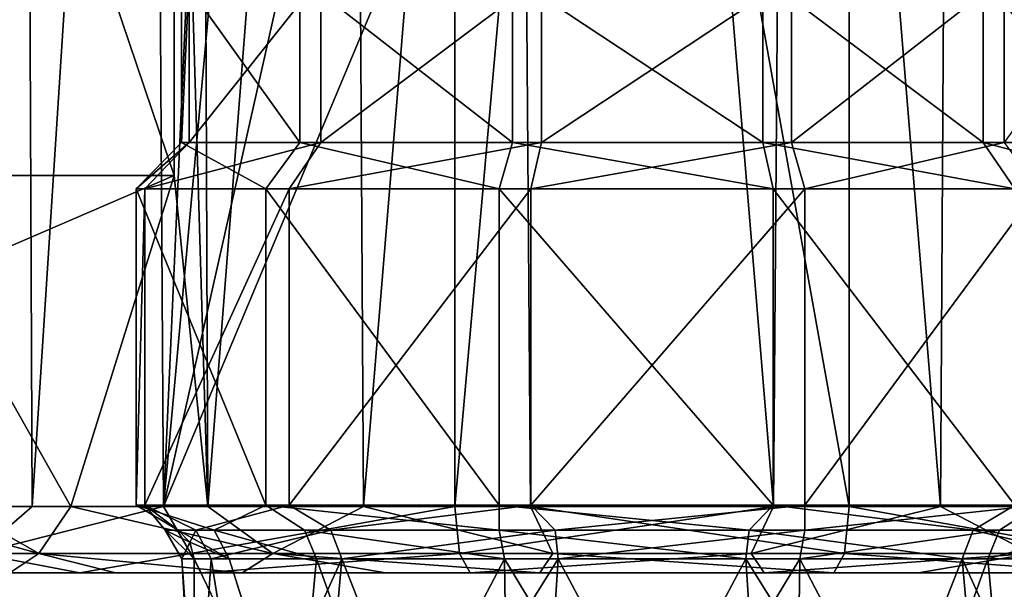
# Model space of a CAD drawing. Header units: metres. Extents: x -150 to 307, y -550 to 84.
# Tile 59 of 256: x -86 to -71, y 52 to 61. Entities that reach past the tile are written whole.
import ezdxf

# ---------------------------------------------------------------- set-up
doc = ezdxf.new("R2010")
doc.units = ezdxf.units.M
doc.layers.add('solid_26006363', color=7, linetype='CONTINUOUS')

msp = doc.modelspace()

# ---------------------------------------------------------------- linework, layer by layer
at = {"layer": 'solid_26006363'}
for points in [[(-87.465111, 53.599998, -6.983291), (-87.537682, 81.658501, -6.868007), (-85.979927, 81.658501, -8.895562)], [(-85.857468, 53.599998, -9.024293), (-87.465111, 53.599998, -6.983291), (-85.979927, 81.658501, -8.895562)], [(-85.857468, 53.599998, -9.024293), (-85.979927, 81.658501, -8.895562), (-84.054733, 81.658501, -10.579507)], [(-83.876373, 53.599998, -10.70463), (-85.857468, 53.599998, -9.024293), (-84.054733, 81.658501, -10.579507)], [(-83.876373, 53.599998, -10.70463), (-84.054733, 81.658501, -10.579507), (-83.224686, 68.099998, -11.125583)], [(-83.206192, 53.599998, 11.136741), (-83.320259, 81.658501, 11.067251), (-83.716927, 70.599998, 10.812769)], [(-83.206192, 53.599998, 11.136741), (-81.022125, 81.658501, 12.188126), (-83.320259, 81.658501, 11.067251)], [(-83.206192, 53.599998, 11.136741), (-80.857704, 53.599998, 12.247872), (-81.022125, 81.658501, 12.188126)], [(-80.857704, 53.599998, 12.247872), (-78.548332, 81.658501, 12.837614), (-81.022125, 81.658501, 12.188126)], [(-80.857704, 53.599998, 12.247872), (-78.33535, 53.599998, 12.86979), (-78.548332, 81.658501, 12.837614)], [(-76.989197, 81.658478, -12.990792), (-79.475189, 53.599998, -12.654969), (-79.475189, 64.099998, -12.654969)], [(-76.989197, 81.658478, -12.990792), (-74.66465, 53.599998, -12.86979), (-79.475189, 53.599998, -12.654969)], [(-78.548332, 81.658501, 12.837614), (-73.524811, 53.599998, 12.654969), (-73.524811, 81.658501, 12.654969)], [(-78.33535, 53.599998, 12.86979), (-73.524811, 53.599998, 12.654969), (-78.548332, 81.658501, 12.837614)], [(-76.989197, 81.658478, -12.990792), (-74.451668, 81.658501, -12.837614), (-74.66465, 53.599998, -12.86979)], [(-74.451668, 81.658501, -12.837614), (-72.142296, 53.599998, -12.247872), (-74.66465, 53.599998, -12.86979)], [(-74.451668, 81.658501, -12.837614), (-71.977875, 81.658501, -12.188126), (-72.142296, 53.599998, -12.247872)], [(-73.524811, 81.658501, 12.654969), (-73.524811, 53.599998, 12.654969), (-69.123627, 53.599998, 10.70463)], [(-71.14901, 81.65847, 11.847655), (-73.524811, 81.658501, 12.654969), (-69.123627, 53.599998, 10.70463)], [(-71.977875, 81.658501, -12.188126), (-69.793808, 53.599998, -11.136741), (-72.142296, 53.599998, -12.247872)], [(-71.977875, 81.658501, -12.188126), (-69.679741, 81.658501, -11.067251), (-69.793808, 53.599998, -11.136741)], [(-83.716927, 58.599998, 10.812769), (-83.716927, 70.599998, 10.812769), (-87.778801, 70.599998, -6.464418)], [(-83.716927, 58.599998, 10.812769), (-87.778801, 70.599998, -6.464418), (-87.778801, 58.599998, -6.464418)], [(-83.206192, 53.599998, 11.136741), (-83.716927, 70.599998, 10.812769), (-83.716927, 58.599998, 10.812769)], [(-83.876373, 53.599998, -10.70463), (-83.224686, 68.099998, -11.125583), (-82.736908, 66.094879, -11.40618)], [(-83.876373, 53.599998, -10.70463), (-82.736908, 66.094879, -11.40618), (-81.39386, 64.640472, -12.043674)], [(-83.876373, 53.599998, -10.70463), (-81.39386, 64.640472, -12.043674), (-79.475189, 64.099998, -12.654969)], [(-83.876373, 53.599998, -10.70463), (-79.475189, 64.099998, -12.654969), (-79.475189, 53.599998, -12.654969)], [(-83.606255, 61.599998, 1.670682), (-83.606255, 59.099998, 1.670682), (-81.818855, 59.099998, 4.999979)], [(-83.489403, 61.599998, -2.106508), (-83.606255, 59.099998, 1.670682), (-83.606255, 61.599998, 1.670682)], [(-83.489532, 59.099998, -2.106273), (-83.606255, 59.099998, 1.670682), (-83.489403, 61.599998, -2.106508)], [(-81.818634, 61.599998, 5.000133), (-83.606255, 61.599998, 1.670682), (-81.818855, 59.099998, 4.999979)], [(-83.489532, 59.099998, -2.106273), (-83.489403, 61.599998, -2.106508), (-81.50013, 61.599998, -5.318633)], [(-83.489532, 59.099998, -2.106273), (-81.50013, 61.599998, -5.318633), (-81.499977, 59.099998, -5.318854)], [(-81.818634, 61.599998, 5.000133), (-81.818855, 59.099998, 4.999979), (-78.60627, 59.099998, 6.989536)], [(-78.606506, 61.599998, 6.989407), (-81.818634, 61.599998, 5.000133), (-78.60627, 59.099998, 6.989536)], [(-81.499977, 59.099998, -5.318854), (-81.50013, 61.599998, -5.318633), (-78.170685, 61.599998, -7.106252)], [(-81.499977, 59.099998, -5.318854), (-78.170685, 61.599998, -7.106252), (-78.170685, 59.099998, -7.106252)], [(-78.606506, 61.599998, 6.989407), (-78.60627, 59.099998, 6.989536), (-74.829315, 59.099998, 7.106252)], [(-74.829315, 61.599998, 7.106252), (-78.606506, 61.599998, 6.989407), (-74.829315, 59.099998, 7.106252)], [(-78.170685, 59.099998, -7.106252), (-78.170685, 61.599998, -7.106252), (-74.393494, 61.599998, -6.989407)], [(-78.170685, 59.099998, -7.106252), (-74.393494, 61.599998, -6.989407), (-74.39373, 59.099998, -6.989536)], [(-74.829315, 61.599998, 7.106252), (-74.829315, 59.099998, 7.106252), (-71.500023, 59.099998, 5.318854)], [(-71.49987, 61.599998, 5.318633), (-74.829315, 61.599998, 7.106252), (-71.500023, 59.099998, 5.318854)], [(-74.39373, 59.099998, -6.989536), (-74.393494, 61.599998, -6.989407), (-71.181366, 61.599998, -5.000133)], [(-74.39373, 59.099998, -6.989536), (-71.181366, 61.599998, -5.000133), (-71.181145, 59.099998, -4.999979)], [(-71.49987, 61.599998, 5.318633), (-71.500023, 59.099998, 5.318854), (-69.510468, 59.099998, 2.106273)], [(-69.510597, 61.599998, 2.106508), (-71.49987, 61.599998, 5.318633), (-69.510468, 59.099998, 2.106273)], [(-71.181145, 59.099998, -4.999979), (-71.181366, 61.599998, -5.000133), (-69.393745, 61.599998, -1.670682)], [(-83.606255, 59.099998, 1.670682), (-84.287674, 58.400002, 1.830885), (-82.32888, 58.400002, 5.47943)], [(-83.489532, 59.099998, -2.106273), (-84.287674, 58.400002, 1.830885), (-83.606255, 59.099998, 1.670682)], [(-83.489532, 59.099998, -2.106273), (-84.159767, 58.400002, -2.308244), (-84.287674, 58.400002, 1.830885)], [(-81.499977, 59.099998, -5.318854), (-81.979431, 58.400002, -5.828881), (-84.159767, 58.400002, -2.308244)], [(-83.489532, 59.099998, -2.106273), (-81.499977, 59.099998, -5.318854), (-84.159767, 58.400002, -2.308244)], [(-81.818855, 59.099998, 4.999979), (-83.606255, 59.099998, 1.670682), (-82.32888, 58.400002, 5.47943)], [(-81.818855, 59.099998, 4.999979), (-82.32888, 58.400002, 5.47943), (-78.808243, 58.400002, 7.659766)], [(-78.170685, 59.099998, -7.106252), (-78.330887, 58.400002, -7.787673), (-81.979431, 58.400002, -5.828881)], [(-81.499977, 59.099998, -5.318854), (-78.170685, 59.099998, -7.106252), (-81.979431, 58.400002, -5.828881)], [(-78.60627, 59.099998, 6.989536), (-81.818855, 59.099998, 4.999979), (-78.808243, 58.400002, 7.659766)], [(-78.60627, 59.099998, 6.989536), (-78.808243, 58.400002, 7.659766), (-74.669113, 58.400002, 7.787673)], [(-74.829315, 59.099998, 7.106252), (-78.60627, 59.099998, 6.989536), (-74.669113, 58.400002, 7.787673)], [(-74.39373, 59.099998, -6.989536), (-74.191757, 58.400002, -7.659766), (-78.330887, 58.400002, -7.787673)], [(-78.170685, 59.099998, -7.106252), (-74.39373, 59.099998, -6.989536), (-78.330887, 58.400002, -7.787673)], [(-74.829315, 59.099998, 7.106252), (-74.669113, 58.400002, 7.787673), (-71.020569, 58.400002, 5.828881)], [(-71.500023, 59.099998, 5.318854), (-74.829315, 59.099998, 7.106252), (-71.020569, 58.400002, 5.828881)], [(-74.39373, 59.099998, -6.989536), (-71.181145, 59.099998, -4.999979), (-74.191757, 58.400002, -7.659766)], [(-71.181145, 59.099998, -4.999979), (-70.67112, 58.400002, -5.47943), (-74.191757, 58.400002, -7.659766)], [(-71.500023, 59.099998, 5.318854), (-71.020569, 58.400002, 5.828881), (-68.840233, 58.400002, 2.308244)], [(-69.510468, 59.099998, 2.106273), (-71.500023, 59.099998, 5.318854), (-68.840233, 58.400002, 2.308244)], [(-83.716927, 58.599998, 10.812769), (-87.778801, 58.599998, -6.464418), (-87.245651, 57.078777, 7.316148)], [(-85.277756, 53.599998, 9.589108), (-83.716927, 58.599998, 10.812769), (-87.245651, 57.078777, 7.316148)], [(-85.277756, 53.599998, 9.589108), (-83.206192, 53.599998, 11.136741), (-83.716927, 58.599998, 10.812769)], [(-84.287674, 58.400002, 1.830885), (-84.287674, 53.619614, 1.830885), (-82.32888, 53.619614, 5.47943)], [(-84.159767, 58.400002, -2.308244), (-84.287674, 53.619614, 1.830885), (-84.287674, 58.400002, 1.830885)], [(-84.159767, 58.400002, -2.308244), (-84.159767, 53.619614, -2.308244), (-84.287674, 53.619614, 1.830885)], [(-82.32888, 58.400002, 5.47943), (-84.287674, 58.400002, 1.830885), (-82.32888, 53.619614, 5.47943)], [(-81.979431, 58.400002, -5.828881), (-81.979431, 53.619614, -5.828881), (-84.159767, 53.619614, -2.308244)], [(-84.159767, 58.400002, -2.308244), (-81.979431, 58.400002, -5.828881), (-84.159767, 53.619614, -2.308244)], [(-82.32888, 58.400002, 5.47943), (-82.32888, 53.619614, 5.47943), (-78.808243, 53.619614, 7.659766)], [(-78.808243, 58.400002, 7.659766), (-82.32888, 58.400002, 5.47943), (-78.808243, 53.619614, 7.659766)], [(-78.330887, 58.400002, -7.787673), (-78.330887, 53.619614, -7.787673), (-81.979431, 53.619614, -5.828881)], [(-81.979431, 58.400002, -5.828881), (-78.330887, 58.400002, -7.787673), (-81.979431, 53.619614, -5.828881)], [(-78.808243, 58.400002, 7.659766), (-78.808243, 53.619614, 7.659766), (-74.669113, 53.619614, 7.787673)], [(-74.669113, 58.400002, 7.787673), (-78.808243, 58.400002, 7.659766), (-74.669113, 53.619614, 7.787673)], [(-74.191757, 58.400002, -7.659766), (-74.191757, 53.619614, -7.659766), (-78.330887, 53.619614, -7.787673)], [(-78.330887, 58.400002, -7.787673), (-74.191757, 58.400002, -7.659766), (-78.330887, 53.619614, -7.787673)], [(-74.669113, 58.400002, 7.787673), (-74.669113, 53.619614, 7.787673), (-71.020569, 53.619614, 5.828881)], [(-71.020569, 58.400002, 5.828881), (-74.669113, 58.400002, 7.787673), (-71.020569, 53.619614, 5.828881)], [(-70.67112, 58.400002, -5.47943), (-70.67112, 53.619614, -5.47943), (-74.191757, 53.619614, -7.659766)], [(-74.191757, 58.400002, -7.659766), (-70.67112, 58.400002, -5.47943), (-74.191757, 53.619614, -7.659766)], [(-87.004295, 53.599998, 7.658962), (-85.277756, 53.599998, 9.589108), (-87.245651, 57.078777, 7.316148)], [(-85.758522, 52.892891, 8.703462), (-87.004295, 53.599998, 7.658962), (-88.314484, 53.599998, 5.423838)], [(-88.176926, 52.892891, 5.011976), (-85.758522, 52.892891, 8.703462), (-88.314484, 53.599998, 5.423838)], [(-86.678963, 52.892891, -7.606528), (-87.465111, 53.599998, -6.983291), (-85.857468, 53.599998, -9.024293)], [(-85.758522, 52.892891, 8.703462), (-85.277756, 53.599998, 9.589108), (-87.004295, 53.599998, 7.658962)], [(-86.678963, 52.892891, -7.606528), (-85.857468, 53.599998, -9.024293), (-83.876373, 53.599998, -10.70463)], [(-83.463509, 52.892891, -10.629209), (-86.678963, 52.892891, -7.606528), (-83.876373, 53.599998, -10.70463)], [(-85.758522, 52.892891, 8.703462), (-82.223412, 52.892891, 11.345181), (-85.277756, 53.599998, 9.589108)], [(-82.223412, 52.892891, 11.345181), (-83.206192, 53.599998, 11.136741), (-85.277756, 53.599998, 9.589108)], [(-84.287674, 53.619614, 1.830885), (-83.654922, 53.244339, 1.682125), (-83.111923, 53.244339, 3.210142)], [(-82.32888, 53.619614, 5.47943), (-84.287674, 53.619614, 1.830885), (-83.111923, 53.244339, 3.210142)], [(-84.159767, 53.619614, -2.308244), (-83.654922, 53.244339, 1.682125), (-84.287674, 53.619614, 1.830885)], [(-84.159767, 53.619614, -2.308244), (-83.849861, 53.244339, -0.045025), (-83.654922, 53.244339, 1.682125)], [(-84.159767, 53.619614, -2.308244), (-83.390022, 53.244339, -2.559311), (-83.849861, 53.244339, -0.045025)], [(-84.159767, 53.619614, -2.308244), (-81.979431, 53.619614, -5.828881), (-83.390022, 53.244339, -2.559311)], [(-83.463509, 52.892891, -10.629209), (-83.876373, 53.599998, -10.70463), (-79.475189, 53.599998, -12.654969)], [(-83.463509, 52.892891, -10.629209), (-79.475189, 53.599998, -12.654969), (-79.408157, 52.892891, -12.369849)], [(-81.979431, 53.619614, -5.828881), (-81.349358, 53.244339, -5.523248), (-83.390022, 53.244339, -2.559311)], [(-82.223412, 52.892891, 11.345181), (-80.857704, 53.599998, 12.247872), (-83.206192, 53.599998, 11.136741)], [(-82.32888, 53.619614, 5.47943), (-83.111923, 53.244339, 3.210142), (-81.746323, 53.244339, 5.14768)], [(-82.32888, 53.619614, 5.47943), (-81.746323, 53.244339, 5.14768), (-78.807831, 53.244339, 6.978283)], [(-78.808243, 53.619614, 7.659766), (-82.32888, 53.619614, 5.47943), (-78.807831, 53.244339, 6.978283)], [(-82.223412, 52.892891, 11.345181), (-77.997963, 52.892891, 12.618504), (-80.857704, 53.599998, 12.247872)], [(-81.979431, 53.619614, -5.828881), (-78.330887, 53.619614, -7.787673), (-81.349358, 53.244339, -5.523248)], [(-78.330887, 53.619614, -7.787673), (-77.965057, 53.244339, -7.202507), (-81.349358, 53.244339, -5.523248)], [(-77.997963, 52.892891, 12.618504), (-78.33535, 53.599998, 12.86979), (-80.857704, 53.599998, 12.247872)], [(-79.408157, 52.892891, -12.369849), (-79.475189, 53.599998, -12.654969), (-74.66465, 53.599998, -12.86979)], [(-75.002037, 52.892891, -12.618504), (-79.408157, 52.892891, -12.369849), (-74.66465, 53.599998, -12.86979)], [(-78.808243, 53.619614, 7.659766), (-78.807831, 53.244339, 6.978283), (-75.034943, 53.244339, 7.202507)], [(-74.669113, 53.619614, 7.787673), (-78.808243, 53.619614, 7.659766), (-75.034943, 53.244339, 7.202507)], [(-73.591843, 52.892891, 12.369849), (-73.524811, 53.599998, 12.654969), (-78.33535, 53.599998, 12.86979)], [(-77.997963, 52.892891, 12.618504), (-73.591843, 52.892891, 12.369849), (-78.33535, 53.599998, 12.86979)], [(-78.330887, 53.619614, -7.787673), (-74.191757, 53.619614, -7.659766), (-77.965057, 53.244339, -7.202507)], [(-74.191757, 53.619614, -7.659766), (-74.192169, 53.244339, -6.978283), (-77.965057, 53.244339, -7.202507)], [(-74.669113, 53.619614, 7.787673), (-75.034943, 53.244339, 7.202507), (-71.650642, 53.244339, 5.523248)], [(-75.002037, 52.892891, -12.618504), (-74.66465, 53.599998, -12.86979), (-72.142296, 53.599998, -12.247872)], [(-70.776588, 52.892891, -11.345181), (-75.002037, 52.892891, -12.618504), (-72.142296, 53.599998, -12.247872)], [(-71.020569, 53.619614, 5.828881), (-74.669113, 53.619614, 7.787673), (-71.650642, 53.244339, 5.523248)], [(-70.67112, 53.619614, -5.47943), (-71.253677, 53.244339, -5.14768), (-74.192169, 53.244339, -6.978283)], [(-74.191757, 53.619614, -7.659766), (-70.67112, 53.619614, -5.47943), (-74.192169, 53.244339, -6.978283)], [(-73.591843, 52.892891, 12.369849), (-69.536491, 52.892891, 10.629209), (-73.524811, 53.599998, 12.654969)], [(-69.536491, 52.892891, 10.629209), (-69.123627, 53.599998, 10.70463), (-73.524811, 53.599998, 12.654969)], [(-70.776588, 52.892891, -11.345181), (-72.142296, 53.599998, -12.247872), (-69.793808, 53.599998, -11.136741)], [(-71.020569, 53.619614, 5.828881), (-71.650642, 53.244339, 5.523248), (-69.609978, 53.244339, 2.559311)], [(-70.67112, 53.619614, -5.47943), (-69.888077, 53.244339, -3.210142), (-71.253677, 53.244339, -5.14768)], [(-83.849861, 53.244339, -0.045025), (-83.599869, 52.811325, -0.043493), (-83.41156, 52.811325, 1.62491)], [(-83.476768, 53.061325, 1.640241), (-83.849861, 53.244339, -0.045025), (-83.41156, 52.811325, 1.62491)], [(-83.476768, 53.061325, 1.640241), (-83.654922, 53.244339, 1.682125), (-83.849861, 53.244339, -0.045025)], [(-83.390022, 53.244339, -2.559311), (-83.599869, 52.811325, -0.043493), (-83.849861, 53.244339, -0.045025)], [(-83.654922, 53.244339, 1.682125), (-82.887024, 52.811325, 3.100954), (-83.111923, 53.244339, 3.210142)], [(-83.476768, 53.061325, 1.640241), (-82.887024, 52.811325, 3.100954), (-83.654922, 53.244339, 1.682125)], [(-83.390022, 53.244339, -2.559311), (-83.15567, 52.811325, -2.47226), (-83.599869, 52.811325, -0.043493)], [(-81.349358, 53.244339, -5.523248), (-83.15567, 52.811325, -2.47226), (-83.390022, 53.244339, -2.559311)], [(-81.349358, 53.244339, -5.523248), (-81.18441, 52.811325, -5.335382), (-83.15567, 52.811325, -2.47226)], [(-83.111923, 53.244339, 3.210142), (-82.887024, 52.811325, 3.100954), (-81.567879, 52.811325, 4.972589)], [(-83.111923, 53.244339, 3.210142), (-81.567879, 52.811325, 4.972589), (-81.746323, 53.244339, 5.14768)], [(-81.746323, 53.244339, 5.14768), (-81.567879, 52.811325, 4.972589), (-78.729332, 52.811325, 6.740926)], [(-81.746323, 53.244339, 5.14768), (-78.729332, 52.811325, 6.740926), (-78.807831, 53.244339, 6.978283)], [(-77.965057, 53.244339, -7.202507), (-81.18441, 52.811325, -5.335382), (-81.349358, 53.244339, -5.523248)], [(-77.965057, 53.244339, -7.202507), (-77.915222, 52.811325, -6.957524), (-81.18441, 52.811325, -5.335382)], [(-78.807831, 53.244339, 6.978283), (-78.729332, 52.811325, 6.740926), (-75.084778, 52.811325, 6.957524)], [(-78.807831, 53.244339, 6.978283), (-75.084778, 52.811325, 6.957524), (-75.034943, 53.244339, 7.202507)], [(-74.192169, 53.244339, -6.978283), (-77.915222, 52.811325, -6.957524), (-77.965057, 53.244339, -7.202507)], [(-74.192169, 53.244339, -6.978283), (-74.270668, 52.811325, -6.740926), (-77.915222, 52.811325, -6.957524)], [(-75.034943, 53.244339, 7.202507), (-75.084778, 52.811325, 6.957524), (-71.81559, 52.811325, 5.335382)], [(-75.034943, 53.244339, 7.202507), (-71.81559, 52.811325, 5.335382), (-71.650642, 53.244339, 5.523248)], [(-71.253677, 53.244339, -5.14768), (-71.432121, 52.811325, -4.972589), (-74.270668, 52.811325, -6.740926)], [(-71.253677, 53.244339, -5.14768), (-74.270668, 52.811325, -6.740926), (-74.192169, 53.244339, -6.978283)], [(-71.650642, 53.244339, 5.523248), (-71.81559, 52.811325, 5.335382), (-69.84433, 52.811325, 2.47226)], [(-71.650642, 53.244339, 5.523248), (-69.84433, 52.811325, 2.47226), (-69.609978, 53.244339, 2.559311)], [(-69.888077, 53.244339, -3.210142), (-70.112976, 52.811325, -3.100954), (-71.432121, 52.811325, -4.972589)], [(-69.888077, 53.244339, -3.210142), (-71.432121, 52.811325, -4.972589), (-71.253677, 53.244339, -5.14768)], [(-83.476768, 53.061325, 1.640241), (-83.41156, 52.811325, 1.62491), (-82.887024, 52.811325, 3.100954)], [(-88.176926, 52.892891, 5.011976), (-86.196022, 52.599998, 7.069788), (-85.758522, 52.892891, 8.703462)], [(-86.678963, 52.892891, -7.606528), (-85.137741, 52.599998, -8.329446), (-86.621529, 52.599998, -6.446288)], [(-83.463509, 52.892891, -10.629209), (-85.137741, 52.599998, -8.329446), (-86.678963, 52.892891, -7.606528)], [(-85.758522, 52.892891, 8.703462), (-86.196022, 52.599998, 7.069788), (-84.601768, 52.599998, 8.852033)], [(-85.758522, 52.892891, 8.703462), (-84.601768, 52.599998, 8.852033), (-82.690125, 52.599998, 10.280191)], [(-85.758522, 52.892891, 8.703462), (-82.690125, 52.599998, 10.280191), (-82.223412, 52.892891, 11.345181)], [(-83.463509, 52.892891, -10.629209), (-83.308403, 52.599998, -9.880573), (-85.137741, 52.599998, -8.329446)], [(-83.599869, 52.811325, -0.043493), (-83.41156, 49.599998, 1.62491), (-83.41156, 52.811325, 1.62491)], [(-83.599869, 52.811325, -0.043493), (-83.375046, 49.599998, -1.773055), (-83.41156, 49.599998, 1.62491)], [(-83.599869, 52.811325, -0.043493), (-83.15567, 52.811325, -2.47226), (-83.375046, 49.599998, -1.773055)], [(-83.463509, 52.892891, -10.629209), (-79.408157, 52.892891, -12.369849), (-83.308403, 52.599998, -9.880573)], [(-83.41156, 52.811325, 1.62491), (-83.41156, 49.599998, 1.62491), (-81.865974, 49.599998, 4.649338)], [(-82.887024, 52.811325, 3.100954), (-83.41156, 52.811325, 1.62491), (-81.865974, 49.599998, 4.649338)], [(-83.15567, 52.811325, -2.47226), (-82.641602, 49.599998, -3.562403), (-83.375046, 49.599998, -1.773055)], [(-79.408157, 52.892891, -12.369849), (-79.24633, 52.599998, -11.681511), (-83.308403, 52.599998, -9.880573)], [(-83.15567, 52.811325, -2.47226), (-81.18441, 52.811325, -5.335382), (-82.641602, 49.599998, -3.562403)], [(-81.567879, 52.811325, 4.972589), (-82.887024, 52.811325, 3.100954), (-81.865974, 49.599998, 4.649338)], [(-82.223412, 52.892891, 11.345181), (-82.690125, 52.599998, 10.280191), (-80.522835, 52.599998, 11.305174)], [(-81.18441, 52.811325, -5.335382), (-81.464485, 49.599998, -5.075818), (-82.641602, 49.599998, -3.562403)], [(-82.223412, 52.892891, 11.345181), (-80.522835, 52.599998, 11.305174), (-78.193916, 52.599998, 11.879003)], [(-82.223412, 52.892891, 11.345181), (-78.193916, 52.599998, 11.879003), (-77.997963, 52.892891, 12.618504)], [(-81.567879, 52.811325, 4.972589), (-81.865974, 49.599998, 4.649338), (-80.412384, 49.599998, 5.924798)], [(-78.729332, 52.811325, 6.740926), (-81.567879, 52.811325, 4.972589), (-80.412384, 49.599998, 5.924798)], [(-81.18441, 52.811325, -5.335382), (-79.918831, 49.599998, -6.222669), (-81.464485, 49.599998, -5.075818)], [(-81.18441, 52.811325, -5.335382), (-77.915222, 52.811325, -6.957524), (-79.918831, 49.599998, -6.222669)], [(-78.729332, 52.811325, 6.740926), (-80.412384, 49.599998, 5.924798), (-78.684433, 49.599998, 6.755608)], [(-77.915222, 52.811325, -6.957524), (-78.124062, 49.599998, -6.911759), (-79.918831, 49.599998, -6.222669)], [(-75.002037, 52.892891, -12.618504), (-79.24633, 52.599998, -11.681511), (-79.408157, 52.892891, -12.369849)], [(-75.002037, 52.892891, -12.618504), (-74.806084, 52.599998, -11.879003), (-79.24633, 52.599998, -11.681511)], [(-78.729332, 52.811325, 6.740926), (-78.684433, 49.599998, 6.755608), (-76.789787, 49.599998, 7.094084)], [(-75.084778, 52.811325, 6.957524), (-78.729332, 52.811325, 6.740926), (-76.789787, 49.599998, 7.094084)], [(-77.997963, 52.892891, 12.618504), (-78.193916, 52.599998, 11.879003), (-73.75367, 52.599998, 11.681511)], [(-77.915222, 52.811325, -6.957524), (-76.210213, 49.599998, -7.094084), (-78.124062, 49.599998, -6.911759)], [(-77.997963, 52.892891, 12.618504), (-73.75367, 52.599998, 11.681511), (-73.591843, 52.892891, 12.369849)], [(-77.915222, 52.811325, -6.957524), (-74.270668, 52.811325, -6.740926), (-76.210213, 49.599998, -7.094084)], [(-75.084778, 52.811325, 6.957524), (-76.789787, 49.599998, 7.094084), (-74.875938, 49.599998, 6.911759)], [(-74.270668, 52.811325, -6.740926), (-74.315567, 49.599998, -6.755608), (-76.210213, 49.599998, -7.094084)], [(-75.084778, 52.811325, 6.957524), (-74.875938, 49.599998, 6.911759), (-73.081169, 49.599998, 6.222669)], [(-71.81559, 52.811325, 5.335382), (-75.084778, 52.811325, 6.957524), (-73.081169, 49.599998, 6.222669)], [(-70.776588, 52.892891, -11.345181), (-74.806084, 52.599998, -11.879003), (-75.002037, 52.892891, -12.618504)], [(-70.776588, 52.892891, -11.345181), (-72.477165, 52.599998, -11.305174), (-74.806084, 52.599998, -11.879003)], [(-74.270668, 52.811325, -6.740926), (-72.587616, 49.599998, -5.924798), (-74.315567, 49.599998, -6.755608)], [(-74.270668, 52.811325, -6.740926), (-71.432121, 52.811325, -4.972589), (-72.587616, 49.599998, -5.924798)], [(-73.591843, 52.892891, 12.369849), (-73.75367, 52.599998, 11.681511), (-69.691597, 52.599998, 9.880573)], [(-73.591843, 52.892891, 12.369849), (-69.691597, 52.599998, 9.880573), (-69.536491, 52.892891, 10.629209)], [(-71.81559, 52.811325, 5.335382), (-73.081169, 49.599998, 6.222669), (-71.535515, 49.599998, 5.075818)], [(-71.432121, 52.811325, -4.972589), (-71.134026, 49.599998, -4.649338), (-72.587616, 49.599998, -5.924798)], [(-70.776588, 52.892891, -11.345181), (-70.309875, 52.599998, -10.280191), (-72.477165, 52.599998, -11.305174)], [(-71.81559, 52.811325, 5.335382), (-71.535515, 49.599998, 5.075818), (-70.358398, 49.599998, 3.562403)], [(-69.84433, 52.811325, 2.47226), (-71.81559, 52.811325, 5.335382), (-70.358398, 49.599998, 3.562403)], [(-71.432121, 52.811325, -4.972589), (-70.112976, 52.811325, -3.100954), (-71.134026, 49.599998, -4.649338)], [(-84.601768, 52.599998, 8.852033), (-88.3302, 52.599998, -2.010247), (-87.696815, 52.599998, -4.31607)], [(-84.601768, 52.599998, 8.852033), (-86.196022, 52.599998, 7.069788), (-88.3302, 52.599998, -2.010247)], [(-82.690125, 52.599998, 10.280191), (-87.696815, 52.599998, -4.31607), (-86.621529, 52.599998, -6.446288)], [(-82.690125, 52.599998, 10.280191), (-84.601768, 52.599998, 8.852033), (-87.696815, 52.599998, -4.31607)], [(-80.522835, 52.599998, 11.305174), (-86.621529, 52.599998, -6.446288), (-85.137741, 52.599998, -8.329446)], [(-80.522835, 52.599998, 11.305174), (-82.690125, 52.599998, 10.280191), (-86.621529, 52.599998, -6.446288)], [(-78.193916, 52.599998, 11.879003), (-85.137741, 52.599998, -8.329446), (-83.308403, 52.599998, -9.880573)], [(-78.193916, 52.599998, 11.879003), (-80.522835, 52.599998, 11.305174), (-85.137741, 52.599998, -8.329446)], [(-78.193916, 52.599998, 11.879003), (-83.308403, 52.599998, -9.880573), (-79.24633, 52.599998, -11.681511)], [(-79.24633, 52.599998, -11.681511), (-74.806084, 52.599998, -11.879003), (-73.75367, 52.599998, 11.681511)], [(-78.193916, 52.599998, 11.879003), (-79.24633, 52.599998, -11.681511), (-73.75367, 52.599998, 11.681511)], [(-74.806084, 52.599998, -11.879003), (-69.691597, 52.599998, 9.880573), (-73.75367, 52.599998, 11.681511)], [(-74.806084, 52.599998, -11.879003), (-67.862259, 52.599998, 8.329446), (-69.691597, 52.599998, 9.880573)], [(-74.806084, 52.599998, -11.879003), (-72.477165, 52.599998, -11.305174), (-67.862259, 52.599998, 8.329446)], [(-72.477165, 52.599998, -11.305174), (-66.378471, 52.599998, 6.446288), (-67.862259, 52.599998, 8.329446)], [(-72.477165, 52.599998, -11.305174), (-70.309875, 52.599998, -10.280191), (-66.378471, 52.599998, 6.446288)]]:
    msp.add_3dface(points, dxfattribs=at)

doc.saveas('drawing.dxf')
